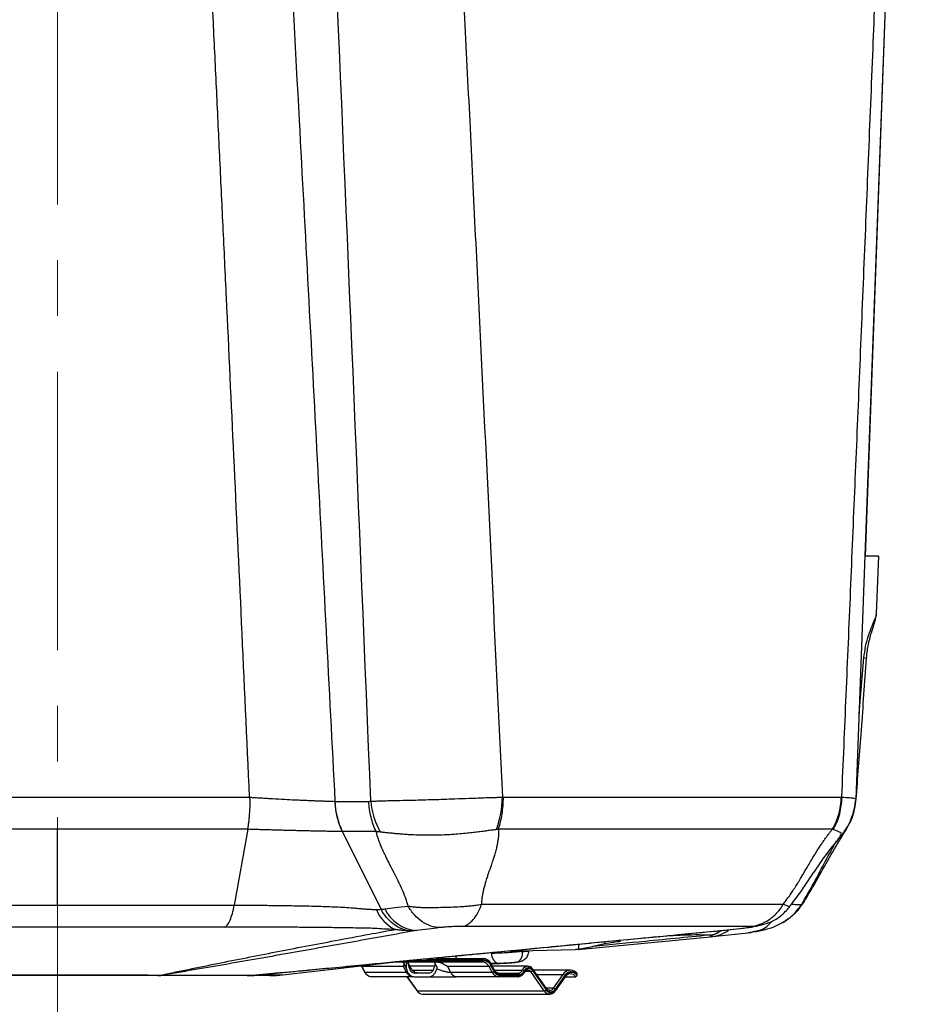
# Model space of a CAD drawing. Header units: millimetres. Extents: x 0 to 594, y 0 to 420.
# Tile 4 of 65: x 117 to 158, y 85 to 130. Entities that reach past the tile are written whole.
import ezdxf

# ---------------------------------------------------------------- set-up
doc = ezdxf.new("R2010")
doc.units = ezdxf.units.MM
doc.linetypes.add('CENTERX2', pattern=[20.32, 12.7, -2.54, 2.54, -2.54])
doc.layers.add('SLD-0', color=7, linetype='Continuous')

msp = doc.modelspace()

# ---------------------------------------------------------------- linework, layer by layer
at = {"color": 7, "linetype": 'Continuous', "lineweight": 25}
for p, q in [((155.205, 94.646), (157.725, 162.694)), ((155.632, 105.72), (157.726, 162.694)), ((156.142, 103.105), (156.244, 105.718)), ((155.35, 98.541), (155.565, 101.079)), ((110.007, 94.728), (127.552, 94.728)), ((131.449, 94.54), (132.984, 94.54)), ((139.124, 94.728), (154.529, 94.728)), ((118.779, 93.265), (110.092, 93.265)), ((127.467, 93.265), (118.779, 93.265)), ((118.779, 89.809), (118.779, 93.265)), ((127.467, 93.265), (126.848, 89.809)), ((133.322, 93.161), (131.787, 93.161)), ((133.541, 89.617), (131.787, 93.161)), ((154.128, 93.265), (138.895, 93.265)), ((151.877, 89.014), (152.084, 89.172)), ((148.661, 88.371), (150.423, 88.565)), ((148.873, 88.63), (148.97, 88.639)), ((148.978, 88.64), (149.103, 88.653)), ((149.021, 88.647), (149.103, 88.653)), ((149.103, 88.653), (150.303, 88.785)), ((150.219, 88.779), (150.302, 88.796)), ((150.421, 88.58), (150.593, 88.615)), ((142.535, 87.786), (148.574, 88.362)), ((142.556, 87.788), (142.568, 88.028)), ((142.708, 88.042), (143.084, 88.078)), ((143.746, 88.037), (143.202, 87.917)), ((143.746, 88.037), (143.751, 88.142)), ((148.68, 88.449), (148.549, 88.364)), ((148.549, 88.364), (148.67, 88.377)), ((148.549, 88.364), (148.66, 88.371)), ((148.571, 88.362), (148.833, 88.401)), ((139.178, 87.704), (142.417, 87.779)), ((139.939, 87.688), (139.992, 87.691)), ((139.992, 87.691), (139.992, 87.695)), ((129.068, 86.628), (134.348, 87.242)), ((135.679, 87.21), (134.075, 87.21)), ((134.684, 86.967), (134.556, 87.21)), ((134.684, 87.21), (134.684, 86.967)), ((134.714, 87.277), (135.632, 87.277)), ((134.938, 86.893), (134.771, 87.21)), ((135.632, 87.277), (135.632, 87.31)), ((136.104, 87.31), (135.632, 87.31)), ((135.632, 87.277), (136.104, 87.277)), ((136.056, 87.21), (135.679, 87.21)), ((136.007, 87.142), (135.963, 86.962)), ((135.971, 87.21), (136.098, 86.967)), ((136.056, 87.377), (138.182, 87.377)), ((138.182, 87.21), (136.056, 87.21)), ((136.104, 87.31), (136.104, 87.277)), ((138.229, 87.31), (136.104, 87.31)), ((136.104, 87.277), (138.229, 87.277)), ((138.534, 87.151), (138.886, 87.151)), ((138.962, 87.148), (138.536, 87.147)), ((128.943, 86.724), (127.82, 86.612)), ((128.886, 86.714), (127.979, 86.617)), ((129.13, 86.74), (128.476, 86.676)), ((128.886, 86.714), (128.952, 86.72)), ((129.039, 86.729), (129.549, 86.779)), ((132.646, 87.017), (132.784, 86.754)), ((134.565, 87.009), (132.667, 87.009)), ((132.667, 87.009), (132.805, 86.746)), ((132.805, 86.746), (134.703, 86.746)), ((134.703, 86.746), (134.565, 87.009)), ((135.977, 87.019), (134.872, 87.019)), ((134.972, 86.845), (135.918, 86.845)), ((135.724, 86.71), (135.059, 86.71)), ((138.466, 87.009), (136.568, 87.009)), ((136.568, 87.009), (136.706, 86.746)), ((136.706, 86.746), (138.603, 86.746)), ((138.603, 86.746), (138.466, 87.009)), ((138.551, 87.048), (138.688, 86.785)), ((138.707, 86.805), (138.569, 87.068)), ((138.719, 86.836), (138.581, 87.099)), ((140.233, 87.019), (138.623, 87.019)), ((138.715, 86.845), (139.988, 86.845)), ((138.887, 86.71), (139.799, 86.71)), ((140.367, 86.774), (140.118, 86.774)), ((140.233, 86.852), (140.228, 86.852)), ((140.987, 85.897), (140.367, 86.774)), ((140.447, 86.821), (141.067, 85.944)), ((141.084, 85.968), (140.464, 86.845)), ((141.091, 86.007), (140.471, 86.883)), ((142.182, 86.841), (140.501, 86.841)), ((142.468, 86.671), (142.468, 86.63)), ((127.978, 86.617), (127.978, 86.617)), ((134.986, 86.544), (133.089, 86.544)), ((134.716, 86.544), (135.167, 85.906)), ((134.731, 86.544), (135.188, 85.897)), ((135.059, 86.544), (135.724, 86.544)), ((138.887, 86.544), (136.99, 86.544)), ((139.799, 86.544), (138.887, 86.544)), ((139.846, 86.644), (138.934, 86.644)), ((138.934, 86.61), (139.846, 86.61)), ((140.639, 86.646), (141.849, 86.646)), ((141.403, 86.015), (141.849, 86.646)), ((141.93, 86.598), (141.484, 85.968)), ((141.5, 85.944), (141.946, 86.575)), ((141.508, 85.906), (141.953, 86.536)), ((141.944, 86.544), (142.42, 86.544)), ((135.188, 85.897), (140.987, 85.897)), ((141.403, 86.015), (141.085, 86.015)), ((141.091, 86.007), (141.091, 86.007)), ((141.228, 85.918), (141.237, 85.918)), ((135.438, 85.751), (141.237, 85.751))]:
    msp.add_line(p, q, dxfattribs=at)
at = {"color": 7, "linetype": 'Continuous', "lineweight": 25, "flags": 128}
for points in [[(152.803, 89.915), (152.776, 89.876), (152.716, 89.825)], [(133.709, 89.635), (134.306, 89.708), (134.774, 89.766)], [(148.68, 88.449), (148.863, 88.533), (149.029, 88.631)], [(148.683, 88.454), (148.866, 88.539), (149.024, 88.633)], [(136.983, 87.377), (136.966, 87.417), (136.945, 87.489)], [(138.883, 87.152), (138.893, 87.15), (138.962, 87.148)], [(139.745, 87.205), (139.738, 87.203), (139.67, 87.193)], [(138.569, 87.068), (138.576, 87.076), (138.58, 87.083), (138.583, 87.09), (138.582, 87.096), (138.581, 87.099)], [(138.707, 86.805), (138.714, 86.813), (138.718, 86.821), (138.72, 86.827), (138.72, 86.833), (138.719, 86.836)]]:
    msp.add_lwpolyline(points, dxfattribs=at)
at = {"color": 7, "linetype": 'Continuous', "lineweight": 25}
for centre, radius, start, end in [((155.554, 100.709), 0.371, 69.3407, 88.2311), ((134.869, 94.64), 3.43, 181.6635, 205.5271), ((136.596, 94.849), 3.532, 184.9375, 208.9736), ((134.273, 94.832), 4.803, 340.8082, 358.7672), ((151.639, 94.711), 2.918, 330.0183, 0.3409), ((154.439, 93.323), 0.312, 274.1315, 322.4561), ((134.937, 90.258), 1.734, 202.0586, 244.0955), ((135.319, 90.441), 1.801, 206.5897, 264.7293), ((148.484, 89.86), 1.499, 276.7302, 307.1968), ((139.026, 87.576), 0.448, 176.3745, 251.2819), ((139.553, 87.608), 0.447, 295.416, 10.6701), ((135.691, 87.269), 0.0595, 171.9505, 258.5782), ((136.045, 87.269), 0.0595, 281.4218, 8.0495), ((138.17, 87.319), 0.0595, 351.9505, 78.5782), ((138.149, 86.931), 0.448, 23.3219, 85.8214), ((138.17, 87.269), 0.0595, 281.4218, 8.0495), ((138.157, 86.876), 0.336, 23.3219, 85.8214), ((138.199, 86.909), 0.403, 23.3219, 85.8214), ((138.201, 86.898), 0.381, 23.3219, 85.8214), ((132.664, 87.03), 0.0217, 215.7468, 279.3443), ((132.802, 86.767), 0.0217, 215.7468, 279.3443), ((133.114, 86.879), 0.336, 203.3219, 265.8214), ((135.011, 86.879), 0.336, 203.3219, 265.8214), ((137.014, 86.879), 0.336, 203.3219, 265.8214), ((138.455, 87.142), 0.134, 274.5667, 315.5538), ((138.564, 87.086), 0.0217, 35.7468, 99.3443), ((138.593, 86.879), 0.134, 274.5667, 315.5538), ((138.912, 86.879), 0.336, 203.3219, 265.8214), ((138.956, 86.901), 0.291, 203.3219, 265.8214), ((138.954, 86.912), 0.269, 203.3219, 265.8214), ((138.876, 86.652), 0.0595, 351.9505, 78.5782), ((139.783, 86.934), 0.224, 274.1578, 336.5603), ((139.774, 86.878), 0.335, 274.1578, 336.5603), ((139.787, 86.652), 0.0595, 351.9505, 78.5782), ((139.826, 86.911), 0.268, 274.1578, 336.5603), ((139.825, 86.9), 0.291, 274.1578, 336.5603), ((140.25, 86.735), 0.284, 93.669, 157.3983), ((139.977, 86.711), 0.134, 44.3129, 85.415), ((140.278, 86.73), 0.218, 31.6181, 160.0865), ((140.086, 86.767), 0.0223, 261.1954, 320.9744), ((140.278, 86.717), 0.198, 31.6181, 160.0865), ((140.074, 86.761), 0.0295, 344.7466, 54.6208), ((140.226, 86.687), 0.166, 31.8119, 87.4658), ((140.355, 86.886), 0.113, 275.9099, 324.8125), ((140.44, 86.869), 0.0344, 314.5217, 24.0034), ((142.178, 86.459), 0.378, 50.1558, 150.479), ((142.226, 86.43), 0.341, 44.8987, 150.4267), ((142.181, 86.383), 0.288, 33.8707, 149.9151), ((142.227, 86.415), 0.323, 41.7342, 150.3379), ((123.537, 89.074), 2.462, 269.762, 270.238), ((123.558, 88.84), 2.228, 269.2154, 269.7196), ((127.812, 87.166), 0.554, 269.5269, 270.4731), ((127.803, 87.388), 0.776, 270.4483, 271.2543), ((138.876, 86.602), 0.0595, 281.4218, 8.0495), ((139.787, 86.602), 0.0595, 281.4218, 8.0495), ((141.837, 86.533), 0.113, 35.1875, 84.0901), ((141.92, 86.55), 0.0358, 337.518, 43.9392), ((135.186, 85.921), 0.0237, 218.9807, 276.4343), ((135.454, 86.064), 0.313, 212.0747, 267.2029), ((140.975, 86.009), 0.113, 275.9099, 324.8125), ((141.237, 86.044), 0.29, 210.3717, 329.6283), ((141.284, 86.071), 0.251, 210.3717, 329.6283), ((141.06, 85.993), 0.0344, 314.5181, 24.0247), ((141.284, 86.085), 0.232, 210.3717, 329.6283), ((141.226, 86.126), 0.209, 272.7971, 327.9253), ((141.392, 85.903), 0.113, 35.1875, 84.0901), ((141.489, 85.921), 0.0237, 263.5657, 321.0193), ((141.475, 85.92), 0.0358, 337.518, 43.9392)]:
    msp.add_arc(centre, radius, start, end, dxfattribs=at)
for points, knots in [([(127.549, 94.731), (127.428, 97.383), (127.191, 102.567), (126.838, 110.161), (126.555, 116.196), (126.339, 120.767), (126.187, 123.969), (126.036, 127.137), (125.877, 130.449), (125.598, 136.231), (125.204, 144.324), (124.73, 153.912), (124.424, 159.988), (124.287, 162.694)], [0, 0, 0, 0, 0.117078, 0.228806, 0.335184, 0.383477, 0.430582, 0.476497, 0.523316, 0.576774, 0.731752, 0.880557, 1, 1, 1, 1]), ([(127.761, 162.694), (128.091, 156.824), (128.786, 144.461), (129.738, 126.941), (130.635, 110.094), (131.171, 99.738), (131.44, 94.54)], [0, 0, 0, 0, 0.258409, 0.544221, 0.771185, 1, 1, 1, 1]), ([(133.077, 94.545), (132.537, 107.602), (131.598, 130.319), (130.586, 153.035), (130.156, 162.694)], [0, 0, 0, 0, 0.574797, 1, 1, 1, 1]), ([(135.708, 162.694), (135.77, 161.498), (135.919, 158.614), (136.152, 154.076), (136.405, 149.115), (136.651, 144.255), (136.891, 139.496), (137.124, 134.839), (137.36, 130.097), (137.691, 123.415), (138.11, 114.863), (138.601, 104.694), (138.919, 98.017), (139.075, 94.729)], [0, 0, 0, 0, 0.0528009, 0.1272963, 0.2002981, 0.2718063, 0.3418209, 0.410342, 0.4773696, 0.551156, 0.7052549, 0.8548695, 1, 1, 1, 1]), ([(154.557, 94.729), (154.624, 96.285), (154.758, 99.422), (154.959, 104.161), (155.161, 108.969), (155.365, 113.847), (155.569, 118.795), (155.775, 123.812), (155.974, 128.719), (156.236, 135.225), (156.563, 143.455), (156.944, 153.189), (157.19, 159.651), (157.306, 162.694)], [0, 0, 0, 0, 0.068707, 0.138436, 0.209186, 0.280957, 0.353751, 0.427566, 0.502403, 0.570354, 0.714741, 0.865686, 1, 1, 1, 1]), ([(156.205, 105.72), (156.216, 105.72), (156.278, 105.72), (156.086, 105.72), (155.731, 105.72), (155.632, 105.72)], [0, 0, 0, 0, 0.14384, 0.761662, 1, 1, 1, 1]), ([(155.565, 101.079), (155.587, 101.261), (155.633, 101.634), (155.781, 102.134), (155.944, 102.554), (156.077, 102.868), (156.147, 103.043), (156.136, 103.094), (156.134, 103.106)], [0, 0, 0, 0, 0.1668877, 0.3427128, 0.5312791, 0.7312981, 0.9418658, 1, 1, 1, 1]), ([(155.685, 101.056), (155.693, 101.151), (155.709, 101.346), (155.759, 101.649), (155.828, 101.952), (155.942, 102.355), (156.093, 102.777), (156.122, 102.984), (156.136, 103.089)], [0, 0, 0, 0, 0.099407, 0.203828, 0.316644, 0.439143, 0.715736, 1, 1, 1, 1]), ([(155.222, 94.794), (155.298, 95.79), (155.457, 97.877), (155.607, 99.964), (155.685, 101.056)], [0, 0, 0, 0, 0.4772349, 1, 1, 1, 1]), ([(154.686, 93.133), (154.81, 93.359), (155.09, 93.869), (155.175, 94.463), (155.222, 94.794)], [0, 0, 0, 0, 0.443613, 1, 1, 1, 1]), ([(127.467, 93.265), (127.472, 93.292), (127.481, 93.346), (127.493, 93.43), (127.505, 93.515), (127.516, 93.601), (127.526, 93.69), (127.535, 93.78), (127.543, 93.871), (127.552, 93.982), (127.56, 94.112), (127.566, 94.247), (127.569, 94.359), (127.57, 94.438), (127.57, 94.498), (127.57, 94.543), (127.569, 94.583), (127.567, 94.618), (127.566, 94.649), (127.563, 94.674), (127.561, 94.695), (127.558, 94.71), (127.556, 94.721), (127.553, 94.726), (127.552, 94.728)], [0, 0, 0, 0, 0.062459, 0.124918, 0.187377, 0.249836, 0.312295, 0.374754, 0.437213, 0.499672, 0.599805, 0.698655, 0.764987, 0.819133, 0.851469, 0.880616, 0.906579, 0.929359, 0.948961, 0.965392, 0.978664, 0.988799, 0.995853, 1, 1, 1, 1]), ([(127.549, 94.731), (127.574, 94.729), (127.654, 94.723), (127.825, 94.712), (128.065, 94.697), (128.332, 94.681), (128.691, 94.66), (129.126, 94.636), (129.553, 94.614), (129.871, 94.599), (130.103, 94.589), (130.325, 94.579), (130.538, 94.57), (130.741, 94.563), (130.933, 94.556), (131.114, 94.549), (131.283, 94.544), (131.388, 94.541), (131.44, 94.54)], [0, 0, 0, 0, 0.017814, 0.059265, 0.125053, 0.191241, 0.249936, 0.38149, 0.500193, 0.559273, 0.617675, 0.675297, 0.732044, 0.787831, 0.842581, 0.896229, 0.948717, 1, 1, 1, 1]), ([(131.787, 93.161), (131.774, 93.187), (131.749, 93.238), (131.715, 93.317), (131.682, 93.398), (131.651, 93.48), (131.622, 93.564), (131.595, 93.649), (131.57, 93.736), (131.548, 93.823), (131.528, 93.911), (131.51, 94), (131.494, 94.09), (131.48, 94.18), (131.469, 94.27), (131.46, 94.36), (131.453, 94.45), (131.45, 94.51), (131.449, 94.54)], [0, 0, 0, 0, 0.0628673, 0.1258655, 0.1889561, 0.2521001, 0.3152584, 0.3783919, 0.4414616, 0.5044286, 0.5672545, 0.6299015, 0.6923322, 0.7545103, 0.8164001, 0.877967, 0.9391778, 1, 1, 1, 1]), ([(133.322, 93.161), (133.222, 93.363), (133.142, 93.584), (133.028, 94.05), (132.994, 94.294), (132.984, 94.54)], [0, 0, 0, 0, 0.5, 0.5, 1, 1, 1, 1]), ([(133.077, 94.545), (133.108, 94.546), (133.169, 94.549), (133.266, 94.553), (133.366, 94.557), (133.472, 94.561), (133.582, 94.565), (133.761, 94.57), (134.028, 94.577), (134.459, 94.587), (135.093, 94.6), (135.938, 94.623), (136.805, 94.652), (137.485, 94.678), (137.96, 94.695), (138.285, 94.707), (138.533, 94.715), (138.723, 94.721), (138.903, 94.725), (139.018, 94.728), (139.075, 94.729)], [0, 0, 0, 0, 0.019744, 0.039952, 0.060627, 0.081769, 0.103382, 0.125466, 0.184427, 0.250913, 0.352093, 0.50048, 0.649218, 0.750031, 0.81613, 0.874478, 0.907384, 0.93927, 0.97014, 1, 1, 1, 1]), ([(138.895, 93.265), (138.966, 93.476), (139.024, 93.713), (139.102, 94.212), (139.122, 94.472), (139.124, 94.728)], [0, 0, 0, 0, 0.5, 0.5, 1, 1, 1, 1]), ([(154.128, 93.265), (154.255, 93.479), (154.354, 93.715), (154.49, 94.21), (154.526, 94.469), (154.529, 94.728)], [0, 0, 0, 0, 0.5, 0.5, 1, 1, 1, 1]), ([(154.557, 94.729), (154.681, 94.723), (154.927, 94.711), (155.13, 94.68), (155.221, 94.658), (155.2, 94.647), (155.197, 94.646)], [0, 0, 0, 0, 0.317106, 0.632316, 0.947992, 1, 1, 1, 1]), ([(154.566, 93.014), (154.742, 93.259), (155.093, 93.749), (155.169, 94.347), (155.206, 94.646)], [0, 0, 0, 0, 0.500261, 1, 1, 1, 1]), ([(131.773, 93.161), (131.743, 93.162), (131.683, 93.163), (131.589, 93.164), (131.493, 93.165), (131.394, 93.167), (131.293, 93.168), (131.19, 93.17), (131.084, 93.172), (130.976, 93.174), (130.865, 93.176), (130.752, 93.178), (130.636, 93.181), (130.517, 93.183), (130.397, 93.186), (130.275, 93.189), (130.152, 93.191), (130.028, 93.194), (129.901, 93.197), (129.774, 93.2), (129.644, 93.203), (129.514, 93.207), (129.382, 93.21), (129.248, 93.214), (129.113, 93.217), (128.977, 93.221), (128.84, 93.224), (128.704, 93.228), (128.567, 93.232), (128.43, 93.236), (128.293, 93.24), (128.156, 93.244), (128.018, 93.248), (127.88, 93.252), (127.743, 93.256), (127.605, 93.261), (127.513, 93.264), (127.467, 93.265)], [0, 0, 0, 0, 0.027176, 0.054337, 0.081504, 0.1087, 0.135948, 0.163275, 0.190699, 0.218236, 0.245903, 0.273739, 0.301789, 0.330018, 0.358264, 0.386485, 0.414719, 0.442995, 0.471334, 0.499759, 0.528294, 0.556968, 0.585804, 0.614837, 0.644079, 0.673387, 0.702657, 0.731937, 0.761241, 0.790607, 0.820061, 0.849623, 0.879313, 0.909197, 0.939286, 0.96956, 1, 1, 1, 1]), ([(131.787, 93.161), (131.787, 93.161), (131.786, 93.161), (131.786, 93.161), (131.786, 93.161), (131.786, 93.161), (131.785, 93.161), (131.783, 93.161), (131.779, 93.161), (131.776, 93.161), (131.773, 93.161)], [0, 0, 0, 0, 0.015625, 0.015625, 0.03125, 0.0625, 0.125, 0.25, 0.5, 1, 1, 1, 1]), ([(134.774, 89.766), (134.759, 89.828), (134.742, 89.893), (134.711, 89.994), (134.699, 90.03), (134.678, 90.091), (134.623, 90.247), (134.543, 90.44), (134.462, 90.618), (134.451, 90.643), (134.446, 90.653), (134.444, 90.658), (134.439, 90.668), (134.423, 90.703), (134.378, 90.798), (134.294, 90.969), (134.203, 91.15), (134.144, 91.266), (134.129, 91.295), (134.125, 91.303), (134.123, 91.306), (134.12, 91.313), (134.111, 91.33), (134.074, 91.403), (133.936, 91.671), (133.841, 91.86), (133.797, 91.947), (133.792, 91.957), (133.792, 91.959), (133.791, 91.96), (133.791, 91.96), (133.788, 91.967), (133.78, 91.982), (133.753, 92.038), (133.691, 92.166), (133.606, 92.351), (133.542, 92.501), (133.509, 92.581), (133.503, 92.599), (133.501, 92.603), (133.5, 92.605), (133.497, 92.613), (133.492, 92.627), (133.471, 92.679), (133.399, 92.873), (133.349, 93.04), (133.322, 93.161)], [0, 0, 0, 0, 0.0625, 0.0625, 0.09375, 0.09375, 0.125, 0.25, 0.265625, 0.269531, 0.269531, 0.273437, 0.273437, 0.28125, 0.3125, 0.375, 0.4375, 0.453125, 0.457031, 0.457031, 0.458984, 0.458984, 0.460937, 0.46875, 0.5, 0.625, 0.640625, 0.642578, 0.643555, 0.643555, 0.644531, 0.644531, 0.648437, 0.65625, 0.6875, 0.75, 0.8125, 0.828125, 0.830078, 0.830078, 0.832031, 0.832031, 0.835937, 0.84375, 0.875, 1, 1, 1, 1]), ([(138.809, 93.253), (138.775, 93.249), (138.705, 93.24), (138.598, 93.225), (138.487, 93.211), (138.373, 93.195), (138.254, 93.179), (138.132, 93.163), (138.006, 93.147), (137.877, 93.131), (137.743, 93.115), (137.607, 93.099), (137.403, 93.077), (137.123, 93.05), (136.773, 93.024), (136.418, 93.006), (136.069, 92.995), (135.721, 92.991), (135.379, 92.993), (135.099, 93.003), (134.878, 93.014), (134.689, 93.026), (134.48, 93.041), (134.257, 93.06), (134.048, 93.081), (133.853, 93.101), (133.673, 93.12), (133.561, 93.132), (133.506, 93.138)], [0, 0, 0, 0, 0.020112, 0.040752, 0.061915, 0.0836, 0.105805, 0.128529, 0.151771, 0.175531, 0.199808, 0.224602, 0.249912, 0.309955, 0.375086, 0.437266, 0.499631, 0.562394, 0.624836, 0.68715, 0.718514, 0.749441, 0.795709, 0.840183, 0.882856, 0.923723, 0.962776, 1, 1, 1, 1]), ([(138.895, 93.265), (138.897, 93.241), (138.9, 93.194), (138.902, 93.121), (138.9, 93.046), (138.896, 92.968), (138.889, 92.888), (138.88, 92.805), (138.867, 92.72), (138.852, 92.633), (138.834, 92.543), (138.805, 92.412), (138.759, 92.237), (138.7, 92.039), (138.632, 91.831), (138.545, 91.571), (138.456, 91.309), (138.37, 91.053), (138.311, 90.863), (138.254, 90.668), (138.208, 90.486), (138.171, 90.31), (138.145, 90.145), (138.128, 89.991), (138.126, 89.894), (138.124, 89.846)], [0, 0, 0, 0, 0.021782, 0.044043, 0.066806, 0.090096, 0.113934, 0.138339, 0.16333, 0.188924, 0.215138, 0.241985, 0.303275, 0.367207, 0.41456, 0.483269, 0.592936, 0.64205, 0.705037, 0.757746, 0.812064, 0.863344, 0.91168, 0.957187, 1, 1, 1, 1]), ([(151.886, 89.846), (151.906, 89.872), (151.947, 89.925), (152.008, 90.006), (152.07, 90.09), (152.133, 90.178), (152.196, 90.27), (152.261, 90.365), (152.326, 90.463), (152.392, 90.565), (152.475, 90.695), (152.579, 90.863), (152.694, 91.053), (152.845, 91.309), (153, 91.571), (153.154, 91.831), (153.277, 92.038), (153.4, 92.237), (153.524, 92.432), (153.636, 92.602), (153.736, 92.748), (153.835, 92.887), (153.933, 93.019), (154.03, 93.145), (154.096, 93.225), (154.128, 93.265)], [0, 0, 0, 0, 0.023453, 0.047719, 0.072825, 0.098795, 0.12565, 0.15341, 0.182091, 0.211711, 0.242283, 0.294922, 0.357942, 0.40707, 0.516755, 0.58539, 0.632812, 0.696678, 0.758009, 0.802395, 0.84505, 0.886049, 0.925475, 0.963424, 1, 1, 1, 1]), ([(152.158, 89.713), (152.32, 89.924), (152.704, 90.425), (153.256, 91.261), (153.882, 92.18), (154.352, 92.752), (154.589, 93.04)], [0, 0, 0, 0, 0.193274, 0.459541, 0.727679, 1, 1, 1, 1]), ([(152.803, 89.915), (153.027, 90.284), (153.46, 90.999), (154.064, 92.116), (154.481, 92.797), (154.686, 93.133)], [0, 0, 0, 0, 0.3515583, 0.6799693, 1, 1, 1, 1]), ([(154.525, 93.027), (154.542, 93.043), (154.586, 93.083), (154.324, 93.189), (154.167, 93.253)], [0, 0, 0, 0, 0.3994991, 1, 1, 1, 1]), ([(152.716, 89.825), (152.911, 90.161), (153.286, 90.809), (153.809, 91.819), (154.148, 92.44), (154.315, 92.745)], [0, 0, 0, 0, 0.355023, 0.683557, 1, 1, 1, 1]), ([(134.774, 89.766), (134.797, 89.762), (134.842, 89.754), (134.913, 89.744), (134.985, 89.735), (135.059, 89.727), (135.172, 89.717), (135.326, 89.707), (135.597, 89.699), (135.945, 89.699), (136.379, 89.71), (136.821, 89.723), (137.191, 89.742), (137.488, 89.763), (137.691, 89.783), (137.907, 89.809), (138.043, 89.833), (138.124, 89.846)], [0, 0, 0, 0, 0.024701, 0.049582, 0.074644, 0.099886, 0.125308, 0.188286, 0.250131, 0.380404, 0.499984, 0.620952, 0.749885, 0.809022, 0.87493, 0.925621, 1, 1, 1, 1]), ([(137.25, 88.834), (137.334, 88.848), (137.42, 88.881), (137.587, 88.985), (137.668, 89.056), (137.822, 89.233), (137.893, 89.339), (138.021, 89.577), (138.077, 89.708), (138.124, 89.846)], [0, 0, 0, 0, 0.25, 0.25, 0.5, 0.5, 0.75, 0.75, 1, 1, 1, 1]), ([(138.124, 89.846), (139.54, 89.846), (140.903, 89.846), (143.5, 89.846), (144.734, 89.846), (147.053, 89.846), (148.138, 89.846), (150.141, 89.846), (151.059, 89.846), (151.886, 89.846)], [0, 0, 0, 0, 0.25, 0.25, 0.5, 0.5, 0.75, 0.75, 1, 1, 1, 1]), ([(150.39, 88.834), (150.534, 88.848), (150.68, 88.881), (150.966, 88.985), (151.106, 89.056), (151.368, 89.233), (151.49, 89.339), (151.709, 89.577), (151.805, 89.708), (151.886, 89.846)], [0, 0, 0, 0, 0.25, 0.25, 0.5, 0.5, 0.75, 0.75, 1, 1, 1, 1]), ([(151.88, 89.02), (152.031, 89.12), (152.345, 89.327), (152.589, 89.654), (152.716, 89.825)], [0, 0, 0, 0, 0.479468, 1, 1, 1, 1]), ([(151.886, 89.846), (151.999, 89.807), (152.176, 89.744), (152.152, 89.73), (152.143, 89.724)], [0, 0, 0, 0, 0.633064, 1, 1, 1, 1]), ([(152.716, 89.825), (152.64, 89.817), (152.536, 89.805), (152.317, 89.839), (152.259, 89.848)], [0, 0, 0, 0, 0.73783, 1, 1, 1, 1]), ([(152.327, 89.359), (152.348, 89.375), (152.539, 89.517), (152.679, 89.728), (152.803, 89.915)], [0, 0, 0, 0, 0.111162, 1, 1, 1, 1]), ([(110.711, 89.809), (112.024, 89.809), (113.36, 89.809), (116.058, 89.809), (117.419, 89.809), (118.779, 89.809)], [0, 0, 0, 0, 0.5, 0.5, 1, 1, 1, 1]), ([(118.779, 89.809), (120.14, 89.809), (121.501, 89.809), (124.199, 89.809), (125.535, 89.809), (126.848, 89.809)], [0, 0, 0, 0, 0.5, 0.5, 1, 1, 1, 1]), ([(126.411, 88.804), (126.454, 88.823), (126.496, 88.859), (126.58, 88.967), (126.62, 89.038), (126.697, 89.214), (126.732, 89.317), (126.796, 89.548), (126.824, 89.675), (126.848, 89.809)], [0, 0, 0, 0, 0.25, 0.25, 0.5, 0.5, 0.75, 0.75, 1, 1, 1, 1]), ([(126.848, 89.809), (126.897, 89.809), (126.995, 89.808), (127.141, 89.808), (127.287, 89.807), (127.431, 89.806), (127.575, 89.805), (127.718, 89.804), (127.86, 89.802), (128, 89.801), (128.14, 89.8), (128.279, 89.799), (128.417, 89.797), (128.812, 89.793), (129.434, 89.785), (130.151, 89.771), (130.691, 89.757), (131.237, 89.74), (131.762, 89.717), (132.208, 89.686), (132.433, 89.666), (132.556, 89.654), (132.678, 89.643), (132.823, 89.631), (132.998, 89.62), (133.168, 89.612), (133.276, 89.609), (133.33, 89.607)], [0, 0, 0, 0, 0.021978, 0.04375, 0.065308, 0.086647, 0.107762, 0.128647, 0.149315, 0.169796, 0.190094, 0.210216, 0.230169, 0.249958, 0.382007, 0.499657, 0.565084, 0.624289, 0.749514, 0.812157, 0.843407, 0.861924, 0.874624, 0.90621, 0.937613, 0.968867, 1, 1, 1, 1]), ([(134.797, 88.64), (134.679, 88.657), (134.559, 88.692), (134.323, 88.796), (134.208, 88.865), (133.988, 89.036), (133.885, 89.137), (133.698, 89.362), (133.613, 89.486), (133.541, 89.617)], [0, 0, 0, 0, 0.25, 0.25, 0.5, 0.5, 0.75, 0.75, 1, 1, 1, 1]), ([(136.221, 88.779), (136.089, 88.782), (135.953, 88.806), (135.683, 88.896), (135.549, 88.963), (135.294, 89.137), (135.173, 89.244), (134.955, 89.487), (134.857, 89.623), (134.774, 89.766)], [0, 0, 0, 0, 0.25, 0.25, 0.5, 0.5, 0.75, 0.75, 1, 1, 1, 1]), ([(150.43, 88.807), (150.739, 88.869), (151.221, 88.967), (151.791, 89.297), (152.045, 89.577), (152.175, 89.721)], [0, 0, 0, 0, 0.464988, 0.726373, 1, 1, 1, 1]), ([(150.593, 88.615), (150.657, 88.626), (150.886, 88.664), (151.158, 88.826), (151.33, 89.027), (151.375, 89.081)], [0, 0, 0, 0, 0.223288, 0.792826, 1, 1, 1, 1]), ([(150.595, 88.595), (150.97, 88.672), (151.52, 88.786), (151.97, 89.093), (152.113, 89.191)], [0, 0, 0, 0, 0.680888, 1, 1, 1, 1]), ([(126.411, 88.804), (125.105, 88.804), (123.826, 88.804), (121.29, 88.804), (120.033, 88.804), (117.52, 88.804), (116.263, 88.804), (114.361, 88.804), (113.724, 88.804), (112.441, 88.804), (111.795, 88.804), (111.141, 88.804)], [0, 0, 0, 0, 0.25, 0.25, 0.5, 0.5, 0.75, 0.75, 0.875, 0.875, 1, 1, 1, 1]), ([(123.528, 86.612), (123.551, 86.617), (123.601, 86.627), (123.701, 86.648), (123.828, 86.676), (123.976, 86.709), (124.126, 86.742), (124.28, 86.775), (124.49, 86.82), (124.868, 86.899), (125.411, 87.011), (126.289, 87.189), (127.397, 87.41), (128.74, 87.673), (130.092, 87.932), (131.516, 88.202), (132.878, 88.457), (133.789, 88.626), (134.179, 88.699)], [0, 0, 0, 0, 0.006996, 0.015635, 0.031275, 0.04744, 0.062544, 0.077378, 0.093795, 0.125042, 0.187533, 0.250025, 0.375012, 0.500005, 0.625004, 0.750003, 0.892858, 1, 1, 1, 1]), ([(135.154, 88.648), (134.208, 88.478), (133.261, 88.308), (131.362, 87.969), (130.41, 87.799), (128.496, 87.46), (127.535, 87.29), (126.071, 87.036), (125.579, 86.951), (124.829, 86.824), (124.577, 86.782), (124.065, 86.697), (123.806, 86.654), (123.548, 86.612)], [0, 0, 0, 0, 0.25, 0.25, 0.5, 0.5, 0.75, 0.75, 0.875, 0.875, 0.9375, 0.9375, 1, 1, 1, 1]), ([(133.08, 88.753), (133.054, 88.753), (132.998, 88.754), (132.904, 88.755), (132.795, 88.756), (132.67, 88.758), (132.528, 88.761), (132.274, 88.765), (131.961, 88.77), (131.429, 88.778), (130.769, 88.786), (129.974, 88.793), (129.216, 88.798), (128.647, 88.8), (128.207, 88.802), (127.908, 88.803), (127.609, 88.803), (127.308, 88.804), (127.008, 88.804), (126.708, 88.804), (126.511, 88.804), (126.411, 88.804)], [0, 0, 0, 0, 0.015082, 0.032545, 0.052392, 0.074629, 0.099263, 0.126302, 0.203085, 0.251547, 0.375735, 0.500797, 0.597392, 0.700134, 0.742143, 0.784489, 0.827134, 0.870047, 0.913191, 0.956524, 1, 1, 1, 1]), ([(127.809, 86.612), (128, 86.631), (128.399, 86.67), (129.026, 86.731), (129.706, 86.797), (130.58, 86.881), (131.703, 86.99), (132.993, 87.114), (134.353, 87.245), (136.12, 87.415), (138.206, 87.614), (140.867, 87.869), (143.851, 88.154), (146.675, 88.423), (148.453, 88.593), (149.021, 88.647)], [0, 0, 0, 0, 0.027521, 0.057527, 0.090021, 0.125001, 0.182302, 0.250003, 0.308235, 0.375002, 0.500001, 0.602773, 0.75, 0.920176, 1, 1, 1, 1]), ([(129.549, 86.779), (129.907, 86.813), (130.725, 86.893), (131.909, 87.007), (133.101, 87.122), (134.301, 87.238), (135.66, 87.368), (137.278, 87.523), (139.155, 87.703), (141.28, 87.906), (143.682, 88.135), (146.244, 88.38), (148.005, 88.547), (148.873, 88.63)], [0, 0, 0, 0, 0.055036, 0.126029, 0.186713, 0.242111, 0.311674, 0.39734, 0.492863, 0.602707, 0.72687, 0.865355, 1, 1, 1, 1]), ([(134.179, 88.699), (134.009, 88.702), (133.831, 88.708), (133.556, 88.722), (133.462, 88.728), (133.272, 88.74), (133.176, 88.746), (133.08, 88.753)], [0, 0, 0, 0, 0.5, 0.5, 0.75, 0.75, 1, 1, 1, 1]), ([(134.797, 88.64), (134.768, 88.64), (134.709, 88.642), (134.621, 88.646), (134.533, 88.652), (134.444, 88.66), (134.356, 88.671), (134.268, 88.683), (134.209, 88.693), (134.179, 88.699)], [0, 0, 0, 0, 0.143148, 0.286097, 0.428913, 0.571657, 0.714385, 0.85715, 1, 1, 1, 1]), ([(135.154, 88.648), (135.113, 88.646), (135.033, 88.641), (134.914, 88.639), (134.836, 88.639), (134.797, 88.64)], [0, 0, 0, 0, 0.343049, 0.676392, 1, 1, 1, 1]), ([(137.25, 88.834), (137.168, 88.834), (137.08, 88.833), (136.893, 88.828), (136.798, 88.824), (136.658, 88.816), (136.612, 88.813), (136.524, 88.807), (136.481, 88.804), (136.357, 88.794), (136.284, 88.787), (136.221, 88.779)], [0, 0, 0, 0, 0.25, 0.25, 0.5, 0.5, 0.625, 0.625, 0.75, 0.75, 1, 1, 1, 1]), ([(150.39, 88.834), (149.6, 88.834), (148.723, 88.834), (146.811, 88.834), (144.739, 88.834), (142.382, 88.834), (139.903, 88.834), (138.602, 88.834), (137.25, 88.834)], [0, 0, 0, 0, 0.25, 0.25, 0.5, 0.75, 0.75, 1, 1, 1, 1]), ([(146.581, 88.412), (146.854, 88.427), (147.61, 88.469), (148.265, 88.46), (148.683, 88.454)], [0, 0, 0, 0, 0.360314, 1, 1, 1, 1]), ([(148.937, 88.639), (148.946, 88.639), (148.963, 88.638), (148.991, 88.641), (149.011, 88.645), (149.021, 88.647)], [0, 0, 0, 0, 0.323937, 0.657277, 1, 1, 1, 1]), ([(150.219, 88.779), (150.255, 88.783), (150.287, 88.787), (150.346, 88.794), (150.373, 88.798), (150.419, 88.804), (150.438, 88.807), (150.469, 88.813), (150.481, 88.816), (150.496, 88.821), (150.5, 88.823), (150.5, 88.827), (150.496, 88.829), (150.471, 88.833), (150.438, 88.834), (150.39, 88.834)], [0, 0, 0, 0, 0.125, 0.125, 0.25, 0.25, 0.375, 0.375, 0.5, 0.5, 0.625, 0.625, 0.75, 0.75, 1, 1, 1, 1]), ([(150.308, 88.557), (150.359, 88.563), (150.46, 88.576), (150.505, 88.587), (150.513, 88.594), (150.492, 88.595), (150.492, 88.595)], [0, 0, 0, 0, 0.357939, 0.715317, 0.996621, 1, 1, 1, 1]), ([(135.344, 87.338), (135.428, 87.346), (135.649, 87.367), (136.01, 87.401), (136.51, 87.449), (137.18, 87.513), (138.091, 87.6), (139.246, 87.711), (140.644, 87.844), (141.792, 87.954), (142.475, 88.019), (142.61, 88.032)], [0, 0, 0, 0, 0.034578, 0.091614, 0.151163, 0.243426, 0.368891, 0.527562, 0.719441, 0.94453, 1, 1, 1, 1]), ([(148.683, 88.454), (147.661, 88.355), (145.834, 88.176), (144.006, 87.997), (143.202, 87.917)], [0, 0, 0, 0, 0.56, 1, 1, 1, 1]), ([(144.473, 88.148), (144.362, 88.135), (144.128, 88.107), (143.877, 88.061), (143.746, 88.037)], [0, 0, 0, 0, 0.473975, 1, 1, 1, 1]), ([(148.683, 88.454), (148.683, 88.454), (148.682, 88.452), (148.68, 88.45), (148.68, 88.449)], [0, 0, 0, 0, 0.56, 1, 1, 1, 1]), ([(139.939, 87.688), (139.835, 87.677), (139.629, 87.656), (139.249, 87.629), (138.873, 87.61), (138.677, 87.606), (138.579, 87.605)], [0, 0, 0, 0, 0.250449, 0.500097, 0.749632, 1, 1, 1, 1]), ([(139.745, 87.205), (139.812, 87.219), (139.947, 87.248), (140.092, 87.328), (140.187, 87.422), (140.241, 87.51), (140.278, 87.61), (140.282, 87.684), (140.285, 87.72)], [0, 0, 0, 0, 0.250032, 0.502413, 0.62987, 0.756066, 0.879833, 1, 1, 1, 1]), ([(139.992, 87.695), (139.982, 87.694), (139.965, 87.691), (139.947, 87.689), (139.939, 87.688)], [0, 0, 0, 0, 0.56, 1, 1, 1, 1]), ([(139.992, 87.691), (140.043, 87.694), (140.141, 87.7), (140.255, 87.71), (140.273, 87.716), (140.285, 87.72)], [0, 0, 0, 0, 0.300943, 0.568239, 1, 1, 1, 1]), ([(142.556, 87.788), (142.53, 87.786), (142.484, 87.781), (142.437, 87.779), (142.417, 87.779)], [0, 0, 0, 0, 0.560744, 1, 1, 1, 1]), ([(143.202, 87.917), (143.084, 87.889), (142.848, 87.83), (142.654, 87.802), (142.556, 87.788)], [0, 0, 0, 0, 0.498394, 1, 1, 1, 1]), ([(134.565, 87.009), (134.586, 87.076), (134.614, 87.16), (134.59, 87.18), (134.586, 87.185)], [0, 0, 0, 0, 0.791132, 1, 1, 1, 1]), ([(134.819, 86.962), (134.803, 87.045), (134.787, 87.131), (134.755, 87.207), (134.754, 87.21)], [0, 0, 0, 0, 0.960693, 1, 1, 1, 1]), ([(136.568, 87.009), (136.465, 87.072), (136.288, 87.18), (136.085, 87.202), (136, 87.21)], [0, 0, 0, 0, 0.586409, 1, 1, 1, 1]), ([(138.883, 87.152), (138.946, 87.153), (139.072, 87.155), (139.244, 87.163), (139.327, 87.169), (139.332, 87.169)], [0, 0, 0, 0, 0.485343, 0.967993, 1, 1, 1, 1]), ([(139.67, 87.193), (139.611, 87.186), (139.494, 87.174), (139.284, 87.16), (139.097, 87.151), (139.007, 87.149), (138.962, 87.148)], [0, 0, 0, 0, 0.279591, 0.558909, 0.778933, 1, 1, 1, 1]), ([(139.332, 87.169), (139.407, 87.175), (139.562, 87.185), (139.682, 87.198), (139.745, 87.205)], [0, 0, 0, 0, 0.483433, 1, 1, 1, 1]), ([(134.701, 86.902), (134.698, 86.914), (134.693, 86.936), (134.687, 86.958), (134.684, 86.967)], [0, 0, 0, 0, 0.563828, 1, 1, 1, 1]), ([(134.701, 86.902), (134.716, 86.851), (134.748, 86.75), (134.836, 86.636), (134.942, 86.559), (135.02, 86.549), (135.059, 86.544)], [0, 0, 0, 0, 0.249579, 0.499521, 0.749646, 1, 1, 1, 1]), ([(134.703, 86.746), (134.718, 86.746), (134.74, 86.747), (134.753, 86.751), (134.758, 86.752)], [0, 0, 0, 0, 0.676849, 1, 1, 1, 1]), ([(134.819, 86.962), (134.829, 86.927), (134.848, 86.856), (134.907, 86.775), (134.979, 86.721), (135.032, 86.714), (135.059, 86.71)], [0, 0, 0, 0, 0.249837, 0.499877, 0.749818, 1, 1, 1, 1]), ([(134.942, 86.877), (134.937, 86.889), (134.926, 86.915), (134.856, 86.946), (134.819, 86.962)], [0, 0, 0, 0, 0.485059, 1, 1, 1, 1]), ([(135.234, 86.71), (135.205, 86.713), (135.146, 86.717), (135.062, 86.754), (134.989, 86.811), (134.956, 86.863), (134.94, 86.889)], [0, 0, 0, 0, 0.242592, 0.495885, 0.751371, 1, 1, 1, 1]), ([(135.724, 86.71), (135.75, 86.714), (135.804, 86.721), (135.876, 86.775), (135.934, 86.856), (135.953, 86.927), (135.963, 86.962)], [0, 0, 0, 0, 0.250235, 0.499606, 0.749599, 1, 1, 1, 1]), ([(135.724, 86.544), (135.763, 86.549), (135.841, 86.559), (135.946, 86.635), (136.034, 86.749), (136.066, 86.851), (136.082, 86.902)], [0, 0, 0, 0, 0.24966, 0.499456, 0.749437, 1, 1, 1, 1]), ([(136.098, 86.967), (136.095, 86.955), (136.089, 86.934), (136.084, 86.912), (136.082, 86.902)], [0, 0, 0, 0, 0.556201, 1, 1, 1, 1]), ([(136.082, 86.902), (136.141, 86.881), (136.255, 86.839), (136.431, 86.788), (136.567, 86.759), (136.655, 86.747), (136.689, 86.746), (136.706, 86.746)], [0, 0, 0, 0, 0.300557, 0.572474, 0.802888, 0.903504, 1, 1, 1, 1]), ([(138.887, 86.71), (138.871, 86.712), (138.832, 86.717), (138.77, 86.756), (138.735, 86.811), (138.719, 86.836)], [0, 0, 0, 0, 0.276987, 0.670104, 1, 1, 1, 1]), ([(140.103, 86.754), (140.115, 86.772), (140.141, 86.814), (140.187, 86.847), (140.217, 86.848), (140.23, 86.849)], [0, 0, 0, 0, 0.315836, 0.69992, 1, 1, 1, 1]), ([(140.471, 86.883), (140.449, 86.909), (140.4, 86.968), (140.314, 87.016), (140.253, 87.014), (140.231, 87.013)], [0, 0, 0, 0, 0.337729, 0.76304, 1, 1, 1, 1]), ([(142.42, 86.75), (142.424, 86.749), (142.43, 86.748), (142.44, 86.743), (142.448, 86.735), (142.458, 86.721), (142.466, 86.7), (142.467, 86.681), (142.468, 86.671)], [0, 0, 0, 0, 0.12234, 0.249755, 0.372961, 0.500317, 0.743093, 1, 1, 1, 1]), ([(114.031, 86.612), (114.053, 86.613), (114.096, 86.614), (114.162, 86.615), (114.229, 86.616), (114.3, 86.617), (114.415, 86.618), (114.61, 86.62), (114.867, 86.623), (115.248, 86.626), (115.627, 86.627), (116.022, 86.628), (116.616, 86.628), (117.534, 86.628), (118.782, 86.628), (120.031, 86.628), (120.95, 86.628), (121.546, 86.628), (121.941, 86.627), (122.319, 86.626), (122.698, 86.623), (122.951, 86.62), (123.144, 86.618), (123.258, 86.617), (123.329, 86.616), (123.397, 86.615), (123.462, 86.614), (123.506, 86.613), (123.528, 86.612)], [0, 0, 0, 0, 0.007921, 0.015833, 0.023734, 0.031633, 0.040264, 0.063245, 0.097846, 0.126122, 0.188372, 0.219394, 0.250404, 0.373794, 0.500226, 0.626799, 0.750313, 0.781571, 0.812726, 0.874863, 0.902816, 0.937109, 0.959539, 0.968378, 0.976216, 0.984099, 0.992037, 1, 1, 1, 1]), ([(123.358, 86.594), (123.312, 86.594), (123.266, 86.594), (123.173, 86.594), (123.128, 86.594), (122.991, 86.594), (122.9, 86.594), (122.624, 86.594), (122.439, 86.594), (122.067, 86.594), (121.879, 86.594), (121.501, 86.594), (121.311, 86.594), (120.927, 86.594), (120.733, 86.594), (120.343, 86.594), (120.148, 86.594), (119.562, 86.594), (119.17, 86.594), (118.579, 86.594), (118.382, 86.594), (117.987, 86.594), (117.789, 86.594), (117.201, 86.594), (116.815, 86.594), (116.244, 86.594), (116.055, 86.594), (115.679, 86.594), (115.492, 86.594), (115.12, 86.594), (114.935, 86.594), (114.659, 86.594), (114.568, 86.594), (114.432, 86.594), (114.386, 86.594), (114.294, 86.594), (114.247, 86.594), (114.201, 86.594)], [0, 0, 0, 0, 0.015625, 0.015625, 0.03125, 0.03125, 0.0625, 0.0625, 0.125, 0.125, 0.1875, 0.1875, 0.25, 0.25, 0.3125, 0.3125, 0.375, 0.375, 0.5, 0.5, 0.5625, 0.5625, 0.625, 0.625, 0.75, 0.75, 0.8125, 0.8125, 0.875, 0.875, 0.9375, 0.9375, 0.96875, 0.96875, 0.984375, 0.984375, 1, 1, 1, 1]), ([(127.433, 86.594), (127.204, 86.594), (126.946, 86.594), (126.514, 86.594), (126.363, 86.594), (126.046, 86.594), (125.88, 86.594), (125.361, 86.594), (124.991, 86.594), (124.204, 86.594), (123.791, 86.594), (123.358, 86.594)], [0, 0, 0, 0, 0.25, 0.25, 0.375, 0.375, 0.5, 0.5, 0.75, 0.75, 1, 1, 1, 1]), ([(123.547, 86.612), (124.448, 86.612), (125.278, 86.612), (126.72, 86.612), (127.332, 86.612), (127.808, 86.612)], [0, 0, 0, 0, 0.5, 0.5, 1, 1, 1, 1]), ([(128.472, 86.594), (128.478, 86.594), (128.503, 86.594), (128.25, 86.594), (127.774, 86.594), (127.534, 86.594)], [0, 0, 0, 0, 0.1190534, 0.5568801, 1, 1, 1, 1]), ([(127.82, 86.612), (127.847, 86.613), (127.901, 86.614), (127.954, 86.616), (127.979, 86.617)], [0, 0, 0, 0, 0.51611, 1, 1, 1, 1]), ([(127.978, 86.617), (127.994, 86.617), (128.041, 86.618), (128.132, 86.62), (128.288, 86.623), (128.477, 86.626), (128.633, 86.628), (128.737, 86.628), (128.808, 86.628), (128.91, 86.628), (128.985, 86.628), (129.032, 86.628), (129.056, 86.628), (129.066, 86.628), (129.067, 86.628), (129.068, 86.628)], [0, 0, 0, 0, 0.022407, 0.062986, 0.12578, 0.25107, 0.376551, 0.439552, 0.502476, 0.568375, 0.751795, 0.814664, 0.875844, 0.966649, 1, 1, 1, 1]), ([(128.489, 86.594), (128.586, 86.596), (128.779, 86.598), (128.971, 86.618), (129.068, 86.628)], [0, 0, 0, 0, 0.499595, 1, 1, 1, 1]), ([(135.724, 86.544), (135.847, 86.544), (136.09, 86.544), (136.463, 86.544), (136.776, 86.544), (136.921, 86.544), (136.99, 86.544)], [0, 0, 0, 0, 0.298316, 0.590511, 0.803907, 1, 1, 1, 1]), ([(142.468, 86.63), (142.467, 86.62), (142.466, 86.6), (142.458, 86.577), (142.449, 86.561), (142.441, 86.552), (142.431, 86.545), (142.424, 86.544), (142.42, 86.544)], [0, 0, 0, 0, 0.251928, 0.49818, 0.624902, 0.750275, 0.878154, 1, 1, 1, 1]), ([(141.23, 85.923), (141.217, 85.923), (141.181, 85.922), (141.131, 85.956), (141.101, 85.994), (141.091, 86.007)], [0, 0, 0, 0, 0.274179, 0.76721, 1, 1, 1, 1])]:
    msp.add_open_spline(points, degree=3, knots=knots, dxfattribs=at)
for points in [[(127.552, 94.728), (127.551, 94.729), (127.55, 94.73), (127.549, 94.731)], [(131.44, 94.54), (131.443, 94.54), (131.446, 94.54), (131.449, 94.54)], [(132.984, 94.54), (133.015, 94.54), (133.046, 94.542), (133.077, 94.545)], [(139.075, 94.729), (139.091, 94.728), (139.108, 94.728), (139.124, 94.728)], [(154.529, 94.728), (154.539, 94.728), (154.548, 94.728), (154.557, 94.729)], [(133.506, 93.138), (133.444, 93.144), (133.383, 93.152), (133.322, 93.161)], [(138.895, 93.265), (138.867, 93.261), (138.838, 93.257), (138.809, 93.253)], [(154.167, 93.253), (154.154, 93.257), (154.141, 93.261), (154.128, 93.265)], [(133.33, 89.607), (133.404, 89.605), (133.474, 89.61), (133.541, 89.617)], [(133.541, 89.617), (133.597, 89.622), (133.653, 89.628), (133.709, 89.635)], [(136.221, 88.779), (135.865, 88.735), (135.51, 88.691), (135.154, 88.648)], [(149.021, 88.647), (149.42, 88.691), (149.82, 88.735), (150.219, 88.779)], [(123.358, 86.594), (123.414, 86.594), (123.47, 86.6), (123.526, 86.612)], [(123.358, 86.594), (123.421, 86.594), (123.484, 86.6), (123.547, 86.612)], [(123.526, 86.612), (123.527, 86.612), (123.527, 86.612), (123.528, 86.612)], [(123.548, 86.612), (123.547, 86.612), (123.547, 86.612), (123.547, 86.612)], [(127.433, 86.594), (127.558, 86.594), (127.683, 86.6), (127.808, 86.612)], [(127.433, 86.594), (127.561, 86.594), (127.689, 86.6), (127.817, 86.612)], [(127.534, 86.594), (127.503, 86.594), (127.469, 86.594), (127.433, 86.594)], [(127.534, 86.594), (127.682, 86.594), (127.83, 86.602), (127.978, 86.617)], [(127.808, 86.612), (127.808, 86.612), (127.808, 86.612), (127.809, 86.612)], [(127.82, 86.612), (127.819, 86.612), (127.818, 86.612), (127.817, 86.612)], [(127.979, 86.617), (127.979, 86.617), (127.978, 86.617), (127.978, 86.617)]]:
    msp.add_open_spline(points, degree=3, dxfattribs=at)
at = {"layer": 'SLD-0', "color": 7, "linetype": 'CENTERX2', "lineweight": 18}
msp.add_line((118.779, 175.096), (118.779, 80.178), dxfattribs=at)

doc.saveas('drawing.dxf')
